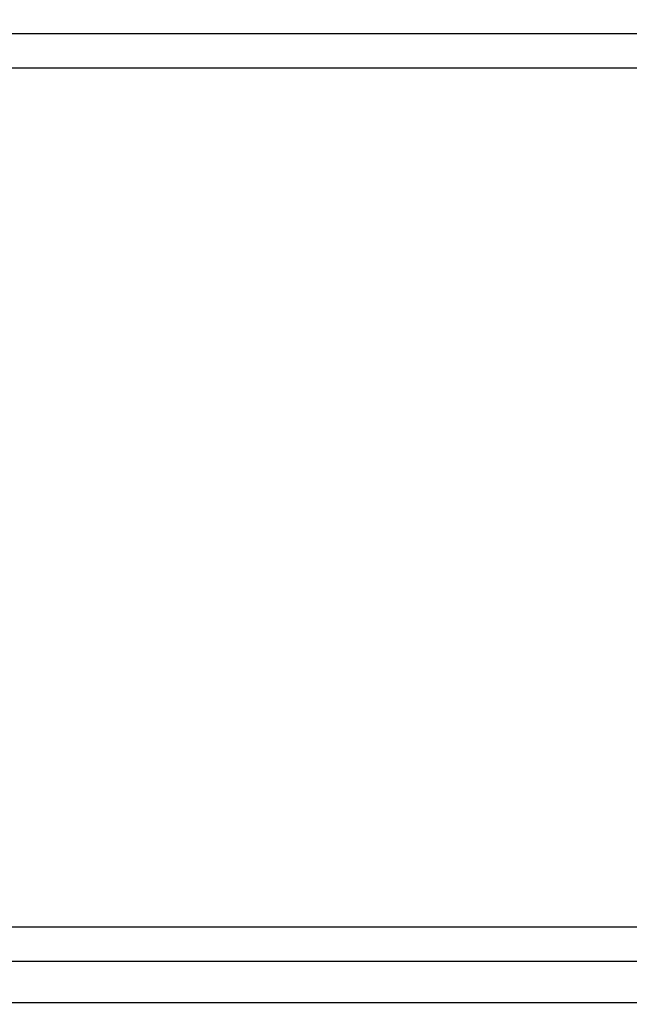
# Model space of a CAD drawing. Header units: millimetres. Extents: x 570 to 981, y 326 to 757.
# Tile 9 of 71: x 672 to 681, y 422 to 436. Entities that reach past the tile are written whole.
import ezdxf

# ---------------------------------------------------------------- set-up
doc = ezdxf.new("R2010")
doc.units = ezdxf.units.MM
doc.styles.add('SLDTEXTSTYLE0', font='TXT', dxfattribs={"width": 0.75})
doc.dimstyles.new('SLDDIMSTYLE0', dxfattribs={"dimtxt": 3.5, "dimasz": 3.556, "dimexe": 0, "dimexo": 0.0625, "dimgap": 0.875, "dimtad": 1, "dimdec": 0, "dimlfac": 2, "dimrnd": 1e-09, "dimzin": 12, "dimdsep": 46, "dimtxsty": 'SLDTEXTSTYLE0', "dimblk1": 'CLOSED', "dimblk2": 'CLOSED', "dimsah": 1, "dimcen": 0.09, "dimadec": 0, "dimazin": 3, "dimtfac": 1, "dimtofl": 0, "dimtmove": 0, "dimatfit": 3, "dimldrblk": 'CLOSED', "dimfxl": 0, "dimfrac": 2, "dimtolj": 1, "dimtzin": 12, "dimarcsym": 0})

# ---------------------------------------------------------------- blocks, each defined once
blk = doc.blocks.new('_Closed')
at = {"color": 0, "linetype": 'ByBlock', "lineweight": -2}
for p, q in [((-1, 0.166667), (0, 0)), ((-1, 0.166667), (-1, -0.166667)), ((0, 0), (-1, -0.166667)), ((0, 0), (-1, 0))]:
    blk.add_line(p, q, dxfattribs=at)
blk = doc.blocks.new('_D')
at = {"color": 7, "linetype": 'Continuous', "lineweight": 0}
for p, q in [((680.802, 499.888), (749.469, 499.888)), ((748.469, 325.826), (748.469, 499.888)), ((655.623, 325.826), (749.469, 325.826))]:
    blk.add_line(p, q, dxfattribs=at)
at = {"color": 7, "linetype": 'Continuous', "lineweight": 18, "xscale": 3.556, "yscale": 3.556}
for p, rotation in [((748.469, 499.888), 90.0000000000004), ((748.469, 325.826), 270.0000000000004)]:
    blk.add_blockref('_Closed', p, dxfattribs=dict(at, rotation=rotation))
at = {"color": 7, "linetype": 'Continuous', "lineweight": 18, "insert": (743.957, 416.858), "char_height": 3.5, "attachment_point": 1, "rotation": 90, "style": 'SLDTEXTSTYLE0'}
blk.add_mtext('348', dxfattribs=at)

msp = doc.modelspace()

# ---------------------------------------------------------------- linework, layer by layer
at = {"color": 7, "linetype": 'Continuous', "lineweight": 25}
for p, q in [((627.802, 436.005), (678.972, 436.005)), ((678.972, 436.005), (681.802, 436.005)), ((620.802, 422.505), (685.239, 422.505)), ((620.802, 421.905), (685.239, 421.905))]:
    msp.add_line(p, q, dxfattribs=at)
at = {"color": 8, "linetype": 'Continuous', "lineweight": 25}
for p, q in [((627.302, 435.505), (679.42, 435.505)), ((679.42, 435.505), (682.302, 435.505)), ((642.684, 423.005), (679.42, 423.005)), ((679.42, 423.005), (680.91, 423.005))]:
    msp.add_line(p, q, dxfattribs=at)

# ---------------------------------------------------------------- dimensions: what is measured, and where the dimension line sits
at = {"color": 7, "linetype": 'Continuous', "lineweight": 18}
dim = msp.add_linear_dim(base=(748.469, 499.888), p1=(654.623, 325.826), p2=(679.802, 499.888), angle=90, dimstyle='SLDDIMSTYLE0', dxfattribs=at)
dim.commit()
dim.dimension.update_dxf_attribs({"geometry": '_D', "text_midpoint": (748.469, 420.738), "dimtype": 160})

doc.saveas('drawing.dxf')
